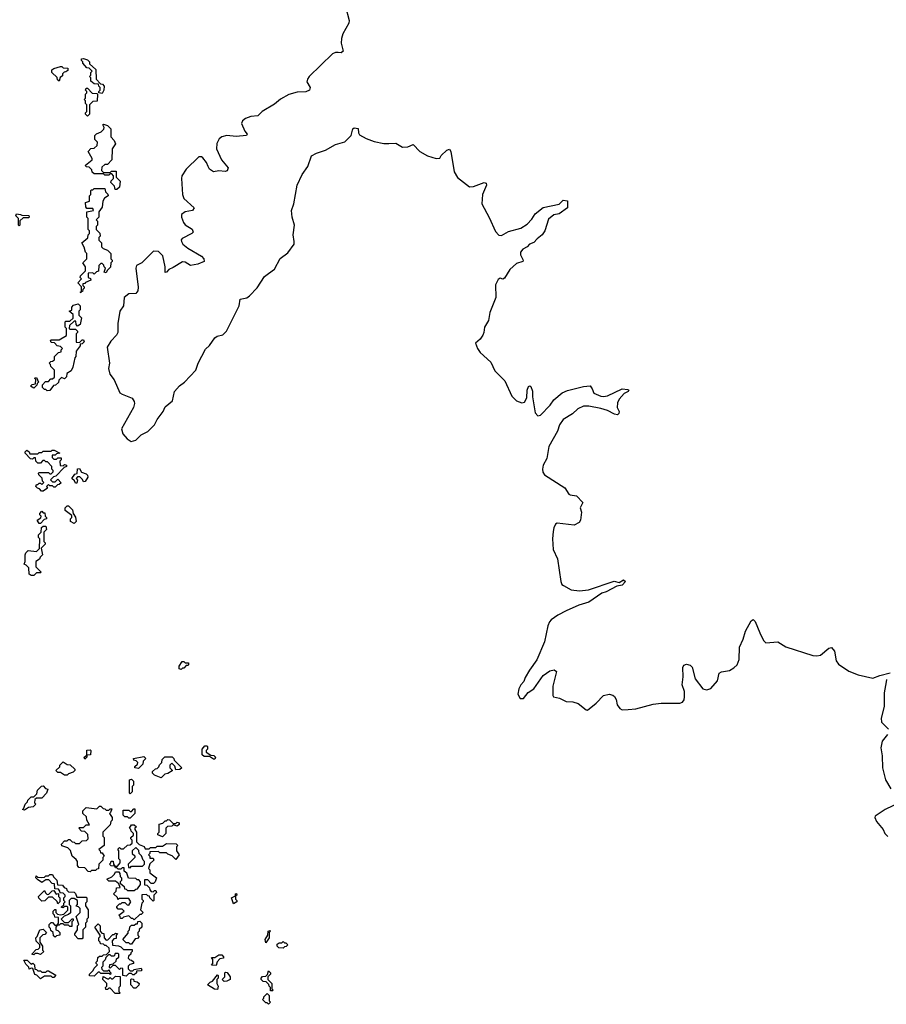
# Model space of a CAD drawing. Extents: x 2494118 to 2687960, y 757339 to 915227.
# Tile 146 of 256: x 2611080 to 2617544, y 811540 to 818890. Entities that reach past the tile are written whole.
import ezdxf

# ---------------------------------------------------------------- set-up
doc = ezdxf.new("R2010")
doc.units = 0

msp = doc.modelspace()

# ---------------------------------------------------------------- linework, layer by layer
at = {"layer": '0CON20XD'}
for points in [[(2613483.8, 819095), (2613538.1, 818885), (2613534.3, 818865), (2613489.1, 818785), (2613479.5, 818750.5), (2613478.2, 818715), (2613492.5, 818655), (2613476.8, 818643.2), (2613455.7, 818644.3), (2613435, 818644.4), (2613412.5, 818635), (2613238.9, 818465), (2613225.6, 818445), (2613222.2, 818425), (2613245.8, 818385), (2613241.2, 818365), (2613215, 818352.2), (2613149.9, 818350.1), (2613088.2, 818331.8), (2613025, 818297.3), (2612981.3, 818258.7), (2612888.8, 818205), (2612857, 818173), (2612805, 818167.5), (2612765, 818153.5), (2612743.1, 818135), (2612735.6, 818115), (2612759.1, 818059.1), (2612775.7, 818035), (2612772.5, 818025), (2612695, 818017.3), (2612625, 818025.9), (2612587.1, 818015), (2612569, 818001), (2612550, 817965), (2612547.2, 817925), (2612584.7, 817844.7), (2612634.4, 817785), (2612628.3, 817761.7), (2612613.1, 817756.9), (2612565, 817762.7), (2612524.6, 817754.6), (2612495.6, 817775), (2612484.6, 817795), (2612473.9, 817825), (2612445, 817859.2), (2612435, 817867.2), (2612415, 817866.1), (2612322, 817775), (2612290, 817725), (2612286.2, 817705), (2612294.6, 817585), (2612303.5, 817555), (2612381.2, 817485), (2612370, 817465), (2612315, 817455.6), (2612286.2, 817435), (2612286, 817415), (2612301.4, 817375), (2612315, 817358.6), (2612365.5, 817325.5), (2612374.2, 817305), (2612365, 817294.6), (2612292.2, 817257.8), (2612284.5, 817245.5), (2612286.7, 817235), (2612297.8, 817215), (2612334.7, 817184.7), (2612436, 817125), (2612453.3, 817105), (2612456.7, 817085), (2612407.5, 817065), (2612355, 817055.6), (2612315, 817080), (2612295, 817083.3), (2612225, 817039.2), (2612193.6, 817026.4), (2612175, 817006), (2612165, 817003.8), (2612165.7, 817045), (2612147.7, 817127.7), (2612115, 817158.5), (2612079, 817161), (2611991.9, 817075), (2611950.9, 817055), (2611947.1, 817035), (2611962.8, 816892.8), (2611960, 816865), (2611945, 816845.8), (2611895, 816842.6), (2611860, 816815), (2611855.2, 816755), (2611826.2, 816713.8), (2611813.2, 816623.2), (2611813.1, 816555), (2611802.1, 816535), (2611760.1, 816489.9), (2611732.9, 816445), (2611749.2, 816325), (2611743.2, 816286.8), (2611751.4, 816245), (2611785, 816201.2), (2611828, 816105), (2611843.4, 816093.4), (2611920, 816065), (2611935, 816040), (2611937.5, 816025), (2611928.6, 815995), (2611840.4, 815835), (2611849.1, 815799.1), (2611880.6, 815760.6)], [(2611695, 818340), (2611670, 818345), (2611670, 818355), (2611680, 818365), (2611680, 818385), (2611670, 818395), (2611668.3, 818408.3), (2611635, 818410), (2611611.7, 818431.7), (2611610, 818455), (2611600, 818465), (2611610, 818475), (2611610, 818495), (2611620, 818505), (2611598.3, 818528.3), (2611581.7, 818531.7), (2611550, 818565), (2611550, 818575), (2611540, 818585), (2611541.7, 818598.3), (2611555, 818600), (2611585, 818590), (2611600, 818575), (2611601.7, 818561.7), (2611648.3, 818518.3), (2611650, 818445), (2611681.7, 818411.7), (2611698.3, 818408.3), (2611710, 818395), (2611707, 818363), (2611695, 818340)], [(2611375, 818430), (2611361.7, 818441.7), (2611358.3, 818458.3), (2611320, 818495), (2611320, 818515), (2611334.2, 818525.8), (2611385, 818540), (2611395, 818540), (2611405, 818530), (2611438.3, 818528.3), (2611438.3, 818511.7), (2611425, 818500), (2611411.7, 818498.3), (2611400, 818485), (2611398.3, 818471.7), (2611381.7, 818458.3), (2611375, 818430)], [(2611585, 818170), (2611570, 818185), (2611570, 818195), (2611580, 818205), (2611580, 818255), (2611570, 818265), (2611570, 818285), (2611560, 818295), (2611570, 818305), (2611570, 818335), (2611580, 818345), (2611580, 818355), (2611570, 818365), (2611575, 818380), (2611585, 818380), (2611621.7, 818341.7), (2611655, 818340), (2611660, 818335), (2611658.3, 818281.7), (2611625, 818280), (2611600, 818255), (2611600, 818185), (2611585, 818170)], [(2611791.7, 817621.7), (2611788.3, 817648.3), (2611760, 817675), (2611761.7, 817688.3), (2611780, 817705), (2611780, 817725), (2611768.3, 817738.3), (2611755, 817740), (2611745, 817730), (2611715, 817730), (2611705, 817740), (2611635, 817740), (2611621.7, 817751.7), (2611618.3, 817768.3), (2611598.3, 817788.3), (2611575, 817792.5), (2611570, 817805), (2611620, 817845), (2611620, 817855), (2611590, 817905), (2611611.7, 817928.3), (2611635, 817930), (2611658.3, 817951.7), (2611660, 817975), (2611640, 817995), (2611640, 818025), (2611651.7, 818038.3), (2611688.3, 818051.7), (2611708.3, 818071.7), (2611710, 818085), (2611700, 818105), (2611705, 818110), (2611735, 818100), (2611760, 818075), (2611760, 818015), (2611785, 817987.5), (2611795.7, 817964.3), (2611770, 817925), (2611766.7, 817845), (2611735, 817810), (2611715, 817810), (2611691.7, 817788.3), (2611690, 817765), (2611705, 817750), (2611755, 817750), (2611765, 817760), (2611798.3, 817758.3), (2611800, 817715), (2611830, 817685), (2611825, 817640), (2611805, 817622.5), (2611791.7, 817621.7)], [(2611880.6, 815760.6), (2611911.8, 815741.8), (2611945, 815750.8), (2611985, 815791.8), (2612035, 815816.9), (2612085, 815865.9), (2612104.8, 815905.2), (2612148.9, 815965), (2612165, 816000), (2612219.4, 816045), (2612235.6, 816114.4), (2612272.4, 816157.6), (2612310, 816185), (2612393.5, 816275), (2612410, 816325), (2612465, 816430.8), (2612495, 816458), (2612535, 816514.2), (2612553.4, 816526.6), (2612595, 816538.1), (2612623.3, 816565), (2612716.9, 816755), (2612725.7, 816804.3), (2612775, 816814.4), (2612795, 816829.4), (2612850.5, 816889.5), (2612907.2, 816972.8), (2612935.7, 816995), (2612981.6, 817028.4), (2613023.4, 817106.6), (2613080.5, 817149.5), (2613126.2, 817215), (2613128.5, 817235), (2613119.7, 817285), (2613129.6, 817355), (2613111.9, 817415), (2613108.6, 817465), (2613125.5, 817515), (2613150, 817655), (2613187.3, 817735), (2613230, 817795), (2613255.7, 817874.3), (2613295, 817894.3), (2613362, 817915), (2613435, 817958.2), (2613505, 817979.4), (2613551.4, 818025), (2613564.2, 818075), (2613575, 818083.8), (2613605, 818077.5), (2613606.7, 818045), (2613615, 818030), (2613663.4, 818003.4), (2613725, 817980.7), (2613795, 817966.5), (2613833.5, 817966.5), (2613885, 817967.8), (2613935, 817937.5), (2613975, 817941.9), (2614015, 817958), (2614065, 817905.7), (2614123, 817873), (2614187, 817853), (2614213.3, 817856.7), (2614224, 817875), (2614266.7, 817915), (2614285, 817923.3), (2614296.9, 817906.9), (2614320.9, 817755), (2614345, 817712.2), (2614435, 817642.5), (2614464.1, 817644.1), (2614545, 817675.6), (2614559.7, 817669.7), (2614560.8, 817655), (2614530.9, 817585), (2614527.8, 817515), (2614583, 817413), (2614628.5, 817308.5), (2614655, 817281.9), (2614675, 817279.4), (2614725, 817308.9), (2614817.2, 817332.8), (2614865, 817362.9), (2614899.1, 817400.9), (2614925, 817440), (2614985, 817487.5), (2615105, 817512.5), (2615135, 817542.5), (2615167, 817537), (2615166.7, 817485), (2615105, 817442), (2615065, 817433.3), (2615025, 817401.2), (2614996, 817315), (2614976.2, 817285), (2614938.8, 817255), (2614915, 817226.2), (2614882.5, 817215), (2614865, 817193.3), (2614834.2, 817175.8), (2614816.2, 817155), (2614815.8, 817135), (2614836, 817095), (2614833.8, 817085), (2614785, 817068.8), (2614735, 817026.2), (2614695, 816960), (2614685, 816953.3), (2614665, 816960), (2614649.5, 816950.5), (2614629.3, 816910.7), (2614632.7, 816817.3), (2614585.9, 816704.1), (2614578, 816645), (2614546, 816595), (2614543.1, 816555), (2614534.4, 816535), (2614515, 816505.8), (2614478.8, 816475), (2614494, 816435), (2614515, 816406), (2614595, 816334.4), (2614625, 816270), (2614699.5, 816195), (2614750.8, 816080.8), (2614785, 816044.4), (2614825, 816030), (2614845, 816036), (2614863.6, 816066.4), (2614866.2, 816125), (2614875, 816152.5), (2614885, 816157.5), (2614893, 816153), (2614905.9, 816115.9), (2614905.7, 816075), (2614926.2, 815956.2), (2614945, 815933.5), (2614965, 815938.1), (2615036.9, 816013.1), (2615065, 816051.1), (2615126.2, 816105), (2615165, 816121.9), (2615285, 816152.2), (2615336.1, 816156.1), (2615351.2, 816135), (2615361.9, 816101.9), (2615415, 816079.4), (2615435, 816077.1), (2615465, 816082.9), (2615575, 816133.8), (2615615, 816130), (2615622.5, 816125), (2615617.5, 816115), (2615590, 816100), (2615552.1, 816057.9), (2615539.2, 816029.2), (2615537.5, 815995), (2615551.2, 815965), (2615550, 815950), (2615539.2, 815940.8), (2615517.5, 815945), (2615465, 815972.7), (2615415, 815986.4), (2615325.5, 816004.5), (2615285, 816005.5), (2615244.1, 815985.9), (2615202.7, 815947.3), (2615135, 815904.3), (2615105.7, 815865), (2615090.7, 815819.3), (2615027.8, 815705), (2615011.9, 815615), (2614984, 815565), (2614978.8, 815535), (2614982.5, 815512.5), (2614995, 815491.2), (2615145.6, 815395.6), (2615175, 815348.8), (2615185, 815342), (2615232.5, 815335), (2615281.2, 815285), (2615260, 815245), (2615271.2, 815215), (2615264, 815155), (2615254, 815136), (2615215, 815116.2), (2615088.3, 815131.7), (2615077, 815123), (2615064.1, 815095.9), (2615060.5, 815069.5), (2615054.2, 815015), (2615060, 814935), (2615092, 814865), (2615116, 814695), (2615123.8, 814675), (2615135.7, 814665.7), (2615193.6, 814633.6), (2615255, 814627.3), (2615322.5, 814635), (2615515, 814698), (2615551.7, 814688.3), (2615585, 814707.5), (2615600, 814695), (2615575, 814670), (2615535, 814661.2), (2615455, 814618.6), (2615421.1, 814608.9), (2615325, 814542.1), (2615249.9, 814520.1), (2615155, 814477.7), (2615095, 814446.1), (2615045, 814409.6), (2615032.1, 814395), (2615020, 814365), (2614995.4, 814244.6), (2614937.6, 814112.4), (2614883.6, 814035), (2614850.5, 813979.5), (2614839.9, 813950.1), (2614817.5, 813925), (2614802.7, 813895), (2614795.4, 813855), (2614812.4, 813822.4), (2614836.9, 813823.1), (2614872.6, 813867.4), (2614914.2, 813895.8), (2614984.5, 813995.5), (2615035, 814029.2), (2615065.8, 814035.8), (2615083.6, 814023.6), (2615056.7, 813915), (2615055.9, 813845.9), (2615062.5, 813835), (2615105.7, 813824.3), (2615155, 813800), (2615205, 813798.5), (2615245, 813786.7), (2615305, 813737.5), (2615315, 813735.8), (2615380.9, 813789.1), (2615433.8, 813845), (2615475.8, 813855.8), (2615505, 813848), (2615517.9, 813837.9), (2615529.2, 813815), (2615535.8, 813775), (2615557.6, 813747.6), (2615575, 813738.6), (2615619.7, 813740.3), (2615675.5, 813744.5), (2615805, 813781.1), (2615865, 813787.8), (2616003, 813787), (2616024.3, 813795.7), (2616036.4, 813813.6), (2616040, 813835), (2616038.5, 813875), (2616021.1, 813925), (2616028.2, 813985), (2616026.2, 814055), (2616035, 814072.5), (2616055, 814080), (2616082.3, 814072.3), (2616095, 814056.7), (2616118.7, 813968.7), (2616175.8, 813895.8), (2616205, 813887.5), (2616235, 813896.9), (2616284.3, 813955), (2616297.1, 814012.9), (2616315, 814022.5), (2616375, 814032.2), (2616407.9, 814052.1), (2616430.6, 814075), (2616445.5, 814115), (2616448.6, 814205), (2616475.7, 814265), (2616494.5, 814325.5), (2616535, 814403.3), (2616551.7, 814411.7), (2616565, 814397.5), (2616601.9, 814311.9), (2616628, 814255), (2616645, 814238), (2616735.7, 814245.7), (2616795, 814208.6), (2616995, 814142.9), (2617025, 814140.5), (2617053.1, 814146.9), (2617115, 814198), (2617135, 814203.3), (2617157.3, 814177.3), (2617170.5, 814105), (2617188.6, 814078.6), (2617265, 814026.7), (2617335, 813999.1), (2617445, 813975.8), (2617495, 813995.7), (2617573.8, 814013.8)], [(2611535, 816850), (2611530, 816855), (2611540, 816860), (2611540, 816895), (2611512.5, 816925), (2611540, 816955), (2611530, 816965), (2611533, 816977), (2611570, 817015), (2611570, 817045), (2611550, 817075), (2611580, 817105), (2611580, 817145), (2611570, 817155), (2611561.7, 817191.7), (2611542.5, 817225), (2611588.3, 817261.7), (2611590, 817285), (2611600, 817295), (2611600, 817315), (2611590, 817325), (2611590, 817405), (2611580, 817415), (2611580, 817455), (2611630, 817465), (2611625, 817480), (2611581.7, 817481.7), (2611573, 817493), (2611570, 817525), (2611600, 817535), (2611600, 817575), (2611610, 817585), (2611610, 817615), (2611615, 817620), (2611625, 817620), (2611635, 817630), (2611715, 817630), (2611720, 817605), (2611738.3, 817588.3), (2611740, 817575), (2611711.7, 817558.3), (2611700, 817535), (2611695, 817490), (2611670, 817455), (2611670, 817415), (2611650, 817395), (2611660, 817385), (2611660, 817355), (2611650, 817345), (2611650, 817325), (2611677, 817297), (2611680, 817275), (2611670, 817265), (2611670, 817245), (2611690, 817225), (2611690, 817195), (2611701.7, 817181.7), (2611735, 817170), (2611760, 817145), (2611760, 817105), (2611770, 817095), (2611770, 817085), (2611760, 817075), (2611758.3, 817041.7), (2611731.7, 817018.3), (2611725, 817000), (2611710, 817005), (2611720, 817035), (2611710, 817045), (2611708.3, 817058.3), (2611695, 817070), (2611685, 817070), (2611670, 817055), (2611668.3, 817011.7), (2611651.7, 817008.3), (2611635, 816990), (2611625, 817000), (2611591.7, 816998.3), (2611590, 816965), (2611608.3, 816958.3), (2611610, 816945), (2611571.7, 816928.3), (2611565, 816920), (2611551.7, 816918.3), (2611550, 816905), (2611560, 816895), (2611560, 816885), (2611550, 816875), (2611548.3, 816861.7), (2611540, 816860), (2611535, 816850)], [(2611075, 817350), (2611070, 817355), (2611070, 817405), (2611050, 817425), (2611055, 817440), (2611087, 817437), (2611095, 817430), (2611148.3, 817428.3), (2611150, 817415), (2611145, 817410), (2611105, 817410), (2611081.7, 817388.3), (2611080, 817355), (2611075, 817350)], [(2611285, 816120), (2611275, 816130), (2611265, 816130), (2611250, 816145), (2611250, 816165), (2611271.7, 816188.3), (2611295, 816190), (2611311.7, 816208.3), (2611325, 816210), (2611338.3, 816221.7), (2611340, 816275), (2611311.7, 816301.7), (2611310, 816315), (2611300, 816325), (2611311.7, 816338.3), (2611325, 816340), (2611338.3, 816351.7), (2611340, 816375), (2611370, 816405), (2611388.3, 816411.7), (2611390, 816425), (2611400, 816435), (2611385, 816450), (2611360, 816455), (2611338.3, 816478.3), (2611315, 816480), (2611310, 816495), (2611315, 816500), (2611375, 816500), (2611428.3, 816531.7), (2611430, 816585), (2611420, 816595), (2611420, 816635), (2611425, 816640), (2611455, 816640), (2611478.3, 816661.7), (2611478.3, 816688.3), (2611450, 816715), (2611468.3, 816721.7), (2611470, 816745), (2611481.7, 816758.3), (2611515, 816770), (2611530, 816755), (2611530, 816725), (2611520, 816715), (2611520, 816685), (2611540, 816665), (2611530, 816615), (2611511.7, 816601.7), (2611500, 816615), (2611498.3, 816638.3), (2611485, 816640), (2611451.7, 816608.3), (2611450, 816585), (2611455, 816580), (2611495, 816580), (2611510, 816565), (2611510, 816555), (2611500, 816545), (2611501.7, 816481.7), (2611525, 816480), (2611545, 816500), (2611555, 816500), (2611560, 816485), (2611545, 816470), (2611531.7, 816468.3), (2611530, 816455), (2611500, 816415), (2611497.5, 816375), (2611490, 816365), (2611477.5, 816295), (2611465, 816270), (2611431.7, 816248.3), (2611430, 816225), (2611415, 816210), (2611391.7, 816218.3), (2611371.7, 816198.3), (2611368.3, 816181.7), (2611347, 816163), (2611331.7, 816158.3), (2611305, 816122.5), (2611285, 816120)], [(2611185, 816140), (2611160, 816155), (2611173, 816167), (2611198.3, 816171.7), (2611200, 816205), (2611190, 816215), (2611205, 816220), (2611220, 816185), (2611210, 816175), (2611208.3, 816161.7), (2611185, 816140)], [(2611255, 815370), (2611241.7, 815371.7), (2611228.3, 815388.3), (2611211.7, 815391.7), (2611200, 815405), (2611205, 815420), (2611215, 815420), (2611225, 815430), (2611235, 815430), (2611245, 815420), (2611260, 815435), (2611250, 815445), (2611248.3, 815468.3), (2611221.7, 815491.7), (2611220, 815505), (2611225, 815510), (2611295, 815510), (2611305, 815500), (2611315, 815500), (2611330, 815515), (2611330, 815525), (2611320, 815535), (2611320, 815555), (2611288.3, 815588.3), (2611275, 815590), (2611265, 815600), (2611251.7, 815598.3), (2611235, 815580), (2611215, 815580), (2611200, 815595), (2611198.3, 815618.3), (2611185, 815620), (2611175, 815610), (2611161.7, 815611.7), (2611120, 815655), (2611120, 815665), (2611133, 815677), (2611150, 815665), (2611155, 815650), (2611215, 815650), (2611225, 815660), (2611245, 815660), (2611255, 815670), (2611315, 815670), (2611323, 815677), (2611337, 815677), (2611380, 815655), (2611355, 815650), (2611345, 815640), (2611321.7, 815638.3), (2611321.7, 815621.7), (2611335, 815610), (2611355, 815610), (2611365, 815620), (2611388.3, 815618.3), (2611390, 815605), (2611380, 815595), (2611381.7, 815561.7), (2611405, 815560), (2611415, 815570), (2611430, 815565), (2611430, 815555), (2611411.7, 815548.3), (2611348.3, 815481.7), (2611331.7, 815478.3), (2611310, 815455), (2611325, 815440), (2611345, 815440), (2611365, 815460), (2611388.3, 815431.7), (2611375, 815420), (2611361.7, 815418.3), (2611345, 815400), (2611335, 815400), (2611325, 815410), (2611305, 815410), (2611295, 815420), (2611280, 815405), (2611288.3, 815391.7), (2611255, 815370)], [(2611505, 815430), (2611495, 815430), (2611488.3, 815448.3), (2611470, 815465), (2611491.7, 815498.3), (2611508.3, 815501.7), (2611511.7, 815538.3), (2611525, 815540), (2611541.7, 815511.7), (2611575, 815500), (2611585, 815490), (2611587.5, 815475), (2611568.3, 815441.7), (2611555, 815440), (2611548.3, 815458.3), (2611528.3, 815478.3), (2611511.7, 815478.3), (2611500, 815465), (2611510, 815455), (2611505, 815430)], [(2611235, 815130), (2611225, 815130), (2611210, 815155), (2611238.3, 815171.7), (2611240, 815185), (2611230, 815195), (2611230, 815205), (2611245, 815220), (2611255, 815210), (2611268.3, 815208.3), (2611270, 815185), (2611280, 815175), (2611280, 815165), (2611261.7, 815158.3), (2611235, 815130)], [(2611485, 815130), (2611460, 815145), (2611460, 815165), (2611470, 815175), (2611468.3, 815188.3), (2611420, 815225), (2611420, 815245), (2611435, 815260), (2611445, 815260), (2611475, 815230), (2611480, 815205), (2611497, 815177), (2611500, 815145), (2611485, 815130)], [(2611185, 814740), (2611165, 814740), (2611151.7, 814751.7), (2611148.3, 814798.3), (2611128.3, 814818.3), (2611112.5, 814825), (2611120, 814845), (2611120, 814895), (2611125, 814910), (2611143, 814927), (2611205, 814920), (2611228.3, 814941.7), (2611230, 815015), (2611220, 815025), (2611220, 815045), (2611240, 815065), (2611241.7, 815098.3), (2611255, 815110), (2611275, 815110), (2611280, 815085), (2611260, 815065), (2611260, 814995), (2611270, 814985), (2611270, 814975), (2611240, 814945), (2611250, 814895), (2611231.7, 814878.3), (2611228.3, 814861.7), (2611200, 814845), (2611200, 814805), (2611240, 814765), (2611235, 814760), (2611205, 814760), (2611185, 814740)], [(2612285, 814040), (2612270, 814045), (2612270, 814065), (2612291.7, 814098.3), (2612305, 814100), (2612315, 814090), (2612338.3, 814088.3), (2612340, 814075), (2612335, 814070), (2612321.7, 814068.3), (2612305, 814050), (2612295, 814050), (2612285, 814040)], [(2617546, 813965), (2617542.3, 813947.7), (2617528.9, 813865), (2617527.6, 813762.4), (2617507.1, 813675), (2617509.2, 813645), (2617560, 813595)], [(2617553.8, 813555), (2617512.2, 813505), (2617502.5, 813455), (2617512.2, 813395), (2617515.6, 813305), (2617537.5, 813215), (2617577.3, 813147.3)], [(2611565, 813370), (2611560, 813385), (2611580, 813400), (2611581.7, 813438.3), (2611605, 813440), (2611610, 813435), (2611608.3, 813401.7), (2611580, 813400), (2611580, 813385), (2611565, 813370)], [(2612535, 813370), (2612525, 813370), (2612495, 813390), (2612455, 813390), (2612441.7, 813401.7), (2612440, 813445), (2612461.7, 813468.3), (2612475, 813470), (2612480, 813465), (2612480, 813445), (2612470, 813435), (2612471.7, 813421.7), (2612505, 813400), (2612528.3, 813398.3), (2612540, 813385), (2612535, 813370)], [(2611965, 813300), (2611940, 813305), (2611940, 813315), (2611958.3, 813331.7), (2611960, 813345), (2611948.3, 813358.3), (2611931.7, 813361.7), (2611930, 813375), (2612005, 813390), (2612020, 813375), (2612000, 813355), (2611998.3, 813331.7), (2611965, 813300)], [(2612135, 813230), (2612085, 813250), (2612070, 813265), (2612071.7, 813278.3), (2612091.7, 813298.3), (2612105, 813300), (2612118.3, 813311.7), (2612121.7, 813328.3), (2612140, 813345), (2612141.7, 813368.3), (2612161.7, 813388.3), (2612218.3, 813388.3), (2612230, 813375), (2612231.7, 813361.7), (2612290, 813305), (2612275, 813292.5), (2612245, 813290), (2612238.3, 813318.3), (2612215, 813340), (2612200, 813325), (2612200, 813305), (2612218.3, 813288.3), (2612218.3, 813281.7), (2612185, 813262.5), (2612161.7, 813258.3), (2612135, 813230)], [(2611435, 813250), (2611415, 813250), (2611385, 813270), (2611365, 813270), (2611350, 813285), (2611378.3, 813311.7), (2611380, 813325), (2611405, 813350), (2611435, 813330), (2611457, 813327), (2611490, 813295), (2611490, 813285), (2611478.3, 813271.7), (2611445, 813260), (2611435, 813250)], [(2611905, 813110), (2611900, 813115), (2611900, 813215), (2611915, 813220), (2611930, 813205), (2611930, 813175), (2611920, 813165), (2611920, 813125), (2611905, 813110)], [(2611115, 812990), (2611100, 812995), (2611110, 813005), (2611120, 813035), (2611138.3, 813051.7), (2611140, 813065), (2611165, 813090), (2611185, 813090), (2611208.3, 813111.7), (2611211.7, 813138.3), (2611241.7, 813168.3), (2611255, 813170), (2611271.7, 813151.7), (2611290, 813145), (2611280, 813115), (2611245, 813080), (2611205, 813080), (2611191.7, 813068.3), (2611190, 813045), (2611200, 813035), (2611180, 813015), (2611145, 813010), (2611115, 812990)], [(2611605, 812530), (2611591.7, 812531.7), (2611565, 812560), (2611521.7, 812561.7), (2611510, 812575), (2611510, 812605), (2611501.7, 812621.7), (2611472.5, 812645), (2611458.3, 812688.3), (2611438.3, 812708.3), (2611395, 812722.5), (2611392.5, 812735), (2611415, 812760), (2611435, 812760), (2611445, 812770), (2611455, 812770), (2611471.7, 812751.7), (2611485, 812750), (2611495, 812740), (2611525, 812740), (2611545, 812760), (2611578.3, 812761.7), (2611590, 812775), (2611588.3, 812808.3), (2611565, 812830), (2611541.7, 812831.7), (2611520, 812855), (2611525, 812860), (2611555, 812860), (2611575, 812880), (2611600, 812880), (2611580, 812915), (2611578.3, 812938.3), (2611550, 812965), (2611550, 812985), (2611575, 813010), (2611655, 813000), (2611675, 813020), (2611685, 813020), (2611701.7, 813001.7), (2611715, 813000), (2611725, 812990), (2611745, 812990), (2611755, 813000), (2611768.3, 812998.3), (2611758.3, 812971.7), (2611750, 812965), (2611770, 812935), (2611770, 812915), (2611760, 812905), (2611755, 812880), (2611700, 812825), (2611700, 812795), (2611710, 812785), (2611710, 812725), (2611670, 812695), (2611680, 812685), (2611681.7, 812671.7), (2611695, 812670), (2611710, 812645), (2611700, 812635), (2611700, 812615), (2611670, 812585), (2611668.3, 812551.7), (2611655, 812550), (2611645, 812540), (2611615, 812540), (2611605, 812530)], [(2611905, 812930), (2611895, 812930), (2611885, 812940), (2611865, 812940), (2611851.7, 812951.7), (2611851.7, 812988.3), (2611895, 812990), (2611905, 812980), (2611915, 812980), (2611931.7, 812998.3), (2611938.3, 812998.3), (2611940, 812965), (2611905, 812930)], [(2617655, 813051.2), (2617535, 812993.3), (2617460.8, 812945), (2617458.6, 812935), (2617472.2, 812905), (2617521.9, 812845), (2617534.5, 812815), (2617555, 812793.1)], [(2612145, 812790), (2612110, 812805), (2612110, 812815), (2612120, 812825), (2612120, 812885), (2612148.3, 812891.7), (2612165, 812910), (2612175, 812910), (2612185, 812920), (2612198.3, 812918.3), (2612225, 812890), (2612245, 812890), (2612255, 812900), (2612270, 812895), (2612268.3, 812881.7), (2612255, 812870), (2612225, 812880), (2612215, 812870), (2612181.7, 812868.3), (2612170, 812855), (2612170, 812815), (2612145, 812790)], [(2611935, 812170), (2611925, 812180), (2611915, 812180), (2611895, 812200), (2611855, 812190), (2611845, 812180), (2611831.7, 812181.7), (2611830, 812195), (2611820, 812205), (2611860, 812235), (2611845, 812250), (2611815, 812250), (2611803.3, 812263.3), (2611805, 812270), (2611825, 812290), (2611835, 812290), (2611845, 812300), (2611865, 812300), (2611881.7, 812281.7), (2611895, 812280), (2611910, 812305), (2611895, 812330), (2611825, 812330), (2611811.7, 812321.7), (2611808.3, 812338.3), (2611780, 812365), (2611800, 812385), (2611801.7, 812408.3), (2611828.3, 812411.7), (2611818.3, 812438.3), (2611795, 812460), (2611745, 812460), (2611730, 812475), (2611768.3, 812491.7), (2611788.3, 812511.7), (2611795, 812530), (2611818.3, 812528.3), (2611827, 812517), (2611830, 812495), (2611840, 812485), (2611840, 812465), (2611830, 812455), (2611830, 812445), (2611858.3, 812418.3), (2611861.7, 812401.7), (2611875, 812400), (2611885, 812390), (2611935, 812390), (2611945, 812400), (2611958.3, 812401.7), (2611980, 812435), (2611980, 812455), (2611968.3, 812468.3), (2611955, 812470), (2611945, 812480), (2611891.7, 812481.7), (2611878.3, 812518.3), (2611860, 812535), (2611858.3, 812558.3), (2611845, 812560), (2611835, 812550), (2611815, 812550), (2611805, 812560), (2611795, 812560), (2611790, 812570), (2611762.5, 812572.5), (2611750, 812585), (2611760, 812595), (2611761.7, 812608.3), (2611778.3, 812608.3), (2611780, 812585), (2611790, 812570), (2611808.3, 812571.7), (2611830, 812595), (2611830, 812615), (2611820, 812625), (2611820, 812685), (2611811.7, 812698.3), (2611825, 812710), (2611835, 812700), (2611855, 812700), (2611883, 812727), (2611905, 812730), (2611918.3, 812741.7), (2611920, 812765), (2611910, 812775), (2611910, 812785), (2611928.3, 812801.7), (2611930, 812815), (2611911.7, 812831.7), (2611910, 812845), (2611900, 812855), (2611915, 812880), (2611935, 812880), (2611950, 812865), (2611940, 812855), (2611940, 812845), (2611950, 812825), (2611951.7, 812751.7), (2611971.7, 812731.7), (2612008.3, 812718.3), (2612015, 812700), (2612045, 812700), (2612055, 812710), (2612095, 812710), (2612105, 812720), (2612145, 812720), (2612175, 812740), (2612248.3, 812738.3), (2612260, 812725), (2612250, 812715), (2612250, 812685), (2612270, 812655), (2612245, 812620), (2612218.3, 812648.3), (2612185, 812660), (2612175, 812670), (2612125, 812670), (2612115, 812680), (2612051.7, 812678.3), (2612050, 812665), (2612040, 812655), (2612050, 812645), (2612051.7, 812631.7), (2612075, 812630), (2612080, 812615), (2612051.7, 812588.3), (2612040, 812555), (2612050, 812545), (2612051.7, 812521.7), (2612100, 812485), (2612090, 812455), (2612078.3, 812441.7), (2612061.7, 812441.7), (2612035, 812470), (2612011.7, 812468.3), (2612011.7, 812431.7), (2612028.3, 812428.3), (2612048.3, 812408.3), (2612050, 812395), (2612061.7, 812381.7), (2612075, 812380), (2612085, 812390), (2612095, 812390), (2612100, 812375), (2612080, 812355), (2612080, 812315), (2612075, 812310), (2612050, 812335), (2612048.3, 812348.3), (2612035, 812350), (2612025, 812360), (2611991.7, 812358.3), (2611990, 812325), (2612000, 812315), (2612000, 812305), (2611990, 812295), (2611980, 812245), (2612000, 812225), (2611985, 812210), (2611975, 812210), (2611935, 812170)], [(2611905, 812560), (2611915, 812570), (2611995, 812570), (2612010, 812585), (2612010, 812605), (2612000, 812615), (2611988.3, 812648.3), (2611970, 812665), (2611968.3, 812688.3), (2611945, 812710), (2611920, 812685), (2611920, 812665), (2611938.3, 812648.3), (2611940, 812635), (2611890, 812585), (2611891.7, 812561.7), (2611905, 812560)], [(2611545, 812030), (2611515, 812030), (2611490, 812055), (2611490, 812065), (2611510, 812095), (2611510, 812125), (2611520, 812135), (2611500, 812195), (2611530, 812225), (2611530, 812255), (2611518.3, 812268.3), (2611501.7, 812271.7), (2611510, 812285), (2611510, 812315), (2611485, 812330), (2611465, 812330), (2611450, 812315), (2611450, 812285), (2611460, 812275), (2611458.3, 812221.7), (2611445, 812210), (2611411.7, 812198.3), (2611390, 812175), (2611415, 812150), (2611445, 812150), (2611471.7, 812178.3), (2611478.3, 812178.3), (2611480, 812165), (2611470, 812155), (2611468.3, 812121.7), (2611455, 812120), (2611445, 812130), (2611415, 812130), (2611405, 812140), (2611385, 812140), (2611375, 812130), (2611360, 812130), (2611350, 812115), (2611350, 812095), (2611365, 812090), (2611380, 812075), (2611380, 812055), (2611355, 812050), (2611345, 812040), (2611331.7, 812051.7), (2611330, 812075), (2611311.7, 812091.7), (2611310, 812105), (2611300, 812115), (2611300, 812135), (2611315, 812150), (2611325, 812150), (2611341.7, 812131.7), (2611360, 812130), (2611370, 812145), (2611368.3, 812188.3), (2611341.7, 812191.7), (2611340, 812205), (2611330, 812215), (2611330, 812235), (2611341.7, 812248.3), (2611348.3, 812248.3), (2611350, 812225), (2611361.7, 812211.7), (2611385, 812207.5), (2611408.3, 812211.7), (2611438.3, 812241.7), (2611440, 812265), (2611435, 812270), (2611415, 812270), (2611405, 812260), (2611390, 812265), (2611408.3, 812281.7), (2611410, 812295), (2611420, 812305), (2611410, 812315), (2611410, 812335), (2611420, 812345), (2611420, 812355), (2611405, 812370), (2611381.7, 812371.7), (2611380, 812385), (2611368.3, 812398.3), (2611341.7, 812401.7), (2611338.3, 812438.3), (2611321.7, 812441.7), (2611298.3, 812468.3), (2611275, 812470), (2611245, 812450), (2611211.7, 812471.7), (2611200, 812485), (2611201.7, 812498.3), (2611215, 812490), (2611245, 812487.5), (2611265, 812490), (2611275, 812500), (2611295, 812500), (2611305, 812510), (2611325, 812510), (2611331.7, 812491.7), (2611357, 812467), (2611361.7, 812431.7), (2611398.3, 812428.3), (2611411.7, 812411.7), (2611430, 812405), (2611431.7, 812391.7), (2611445, 812380), (2611487, 812377), (2611497, 812367), (2611505, 812340), (2611575, 812340), (2611580, 812335), (2611580, 812305), (2611570, 812295), (2611570, 812275), (2611590, 812245), (2611590, 812185), (2611580, 812175), (2611580, 812155), (2611570, 812145), (2611570, 812115), (2611550, 812095), (2611550, 812035), (2611545, 812030)], [(2611365, 812290), (2611358.3, 812308.3), (2611325, 812340), (2611295, 812340), (2611268.3, 812311.7), (2611245, 812310), (2611221.7, 812331.7), (2611220, 812345), (2611265, 812390), (2611271.7, 812371.7), (2611285, 812360), (2611298.3, 812361.7), (2611321.7, 812388.3), (2611335, 812390), (2611351.7, 812361.7), (2611368.3, 812368.3), (2611370, 812345), (2611380, 812335), (2611380, 812305), (2611365, 812290)], [(2612675, 812290), (2612660, 812335), (2612690, 812350), (2612690, 812365), (2612697, 812367), (2612700, 812355), (2612690, 812350), (2612690, 812325), (2612700, 812315), (2612700, 812305), (2612675, 812290)], [(2611875, 811750), (2611850, 811755), (2611848.3, 811808.3), (2611835, 811810), (2611825, 811800), (2611795, 811830), (2611775, 811830), (2611755, 811810), (2611750, 811815), (2611751.7, 811838.3), (2611778.3, 811841.7), (2611798.3, 811861.7), (2611801.7, 811878.3), (2611818.3, 811891.7), (2611820, 811915), (2611815, 811920), (2611791.7, 811918.3), (2611785, 811900), (2611765, 811900), (2611755, 811910), (2611741.7, 811908.3), (2611721.7, 811888.3), (2611718.3, 811871.7), (2611700, 811855), (2611700, 811825), (2611690, 811815), (2611691.7, 811801.7), (2611705, 811790), (2611735, 811790), (2611748.3, 811798.3), (2611750, 811785), (2611760, 811775), (2611758.3, 811761.7), (2611745, 811770), (2611685, 811770), (2611675, 811780), (2611665, 811780), (2611635, 811750), (2611601.7, 811751.7), (2611600, 811765), (2611628.3, 811791.7), (2611635, 811810), (2611660, 811835), (2611650, 811845), (2611650, 811855), (2611660, 811865), (2611661.7, 811888.3), (2611675, 811900), (2611695, 811900), (2611705, 811910), (2611728.3, 811911.7), (2611750, 811935), (2611748.3, 811958.3), (2611725, 811980), (2611715, 811980), (2611705, 811990), (2611681.7, 811991.7), (2611680, 812005), (2611670, 812015), (2611670, 812035), (2611680, 812045), (2611680, 812055), (2611640, 812115), (2611665, 812140), (2611680, 812125), (2611680, 812085), (2611691.7, 812071.7), (2611708.3, 812068.3), (2611710, 812035), (2611725, 812020), (2611738.3, 812021.7), (2611775, 812060), (2611785, 812060), (2611795, 812070), (2611808.3, 812068.3), (2611800, 812055), (2611798.3, 812031.7), (2611781.7, 812028.3), (2611770, 812015), (2611771.7, 811981.7), (2611817, 811977), (2611835, 811970), (2611855, 811950), (2611918.3, 811948.3), (2611920, 811935), (2611910, 811925), (2611910, 811915), (2611891.7, 811898.3), (2611890, 811885), (2611901.7, 811871.7), (2611915, 811870), (2611928.3, 811858.3), (2611930, 811845), (2611901.7, 811838.3), (2611890, 811825), (2611890, 811805), (2611905, 811790), (2611925, 811790), (2611935, 811800), (2611985, 811810), (2611990, 811795), (2611985, 811790), (2611951.7, 811788.3), (2611950, 811775), (2611935, 811760), (2611925, 811760), (2611915, 811770), (2611895, 811770), (2611875, 811750)], [(2611915, 811990), (2611905, 811990), (2611895, 812000), (2611875, 812000), (2611850, 812025), (2611888.3, 812071.7), (2611890, 812085), (2611900, 812095), (2611901.7, 812118.3), (2611915, 812130), (2611935, 812130), (2611945, 812140), (2611958.3, 812141.7), (2611961.7, 812158.3), (2611975, 812160), (2611990, 812145), (2611990, 812115), (2611971.7, 812098.3), (2611970, 812085), (2611960, 812075), (2611960, 812055), (2611970, 812045), (2611958.3, 812031.7), (2611941.7, 812028.3), (2611915, 811990)], [(2611185, 811910), (2611170, 811915), (2611201.7, 811948.3), (2611218.3, 811951.7), (2611230, 811965), (2611230, 811985), (2611201.7, 812011.7), (2611200, 812035), (2611210, 812045), (2611230, 812095), (2611255, 812100), (2611280, 812075), (2611268.3, 812061.7), (2611251.7, 812058.3), (2611230, 812035), (2611230, 812005), (2611250, 811975), (2611250, 811945), (2611260, 811935), (2611235, 811912.5), (2611215, 811920), (2611195, 811920), (2611185, 811910)], [(2612915, 812000), (2612910, 812025), (2612930, 812055), (2612933, 812087), (2612945, 812090), (2612950, 812085), (2612940, 812075), (2612940, 812035), (2612915, 812000)], [(2613045, 811960), (2613011.7, 811961.7), (2613000, 811975), (2613001.7, 811988.3), (2613015, 812000), (2613035, 812000), (2613045, 812010), (2613055, 812000), (2613065, 812000), (2613080, 811985), (2613068.3, 811971.7), (2613055, 811970), (2613045, 811960)], [(2612545, 811830), (2612511.7, 811831.7), (2612520, 811845), (2612520, 811875), (2612511.7, 811888.3), (2612535, 811890), (2612565, 811910), (2612588.3, 811908.3), (2612600, 811895), (2612600, 811885), (2612571.7, 811878.3), (2612551.7, 811858.3), (2612545, 811830)], [(2611235, 811730), (2611208.3, 811758.3), (2611193.3, 811763.3), (2611178.3, 811808.3), (2611165, 811810), (2611151.7, 811801.7), (2611148.3, 811818.3), (2611125, 811840), (2611111.7, 811868.3), (2611135, 811870), (2611165, 811840), (2611178.3, 811848.3), (2611190, 811835), (2611191.7, 811801.7), (2611205, 811800), (2611215, 811790), (2611235, 811790), (2611245, 811780), (2611275, 811780), (2611285, 811790), (2611295, 811790), (2611348.3, 811758.3), (2611335, 811740), (2611325, 811740), (2611315, 811750), (2611265, 811750), (2611235, 811730)], [(2611825, 811620), (2611791.7, 811621.7), (2611755, 811660), (2611745, 811660), (2611735, 811650), (2611721.7, 811651.7), (2611720, 811665), (2611730, 811675), (2611730, 811695), (2611700, 811725), (2611701.7, 811748.3), (2611735, 811730), (2611745, 811730), (2611755, 811740), (2611765, 811730), (2611775, 811730), (2611795, 811750), (2611828.3, 811748.3), (2611830, 811675), (2611820, 811665), (2611820, 811635), (2611830, 811625), (2611825, 811620)], [(2612555, 811650), (2612533, 811653), (2612480, 811685), (2612500, 811705), (2612518.3, 811711.7), (2612555, 811760), (2612560, 811755), (2612560, 811735), (2612550, 811725), (2612550, 811695), (2612560, 811675), (2612555, 811650)], [(2612605, 811710), (2612590, 811725), (2612610, 811745), (2612610, 811775), (2612615, 811780), (2612628.3, 811778.3), (2612650, 811745), (2612650, 811725), (2612625, 811712.5), (2612605, 811710)], [(2612965, 811640), (2612951.7, 811641.7), (2612950, 811665), (2612940, 811675), (2612938.3, 811688.3), (2612918.3, 811708.3), (2612895, 811710), (2612880, 811725), (2612880, 811735), (2612891.7, 811748.3), (2612915, 811750), (2612928.3, 811761.7), (2612935, 811790), (2612950, 811775), (2612950, 811765), (2612930, 811745), (2612930, 811725), (2612960, 811695), (2612960, 811655), (2612970, 811645), (2612965, 811640)], [(2611945, 811660), (2611931.7, 811661.7), (2611910, 811685), (2611910, 811725), (2611915, 811730), (2611928.3, 811728.3), (2611931.7, 811711.7), (2611957, 811707), (2611970, 811695), (2611968.3, 811681.7), (2611945, 811660)], [(2612935, 811540), (2612925, 811550), (2612915, 811550), (2612890, 811575), (2612900, 811585), (2612900, 811595), (2612925, 811620), (2612940, 811605), (2612940, 811565), (2612950, 811555), (2612935, 811540)]]:
    msp.add_lwpolyline(points, dxfattribs=at)

doc.saveas('drawing.dxf')
